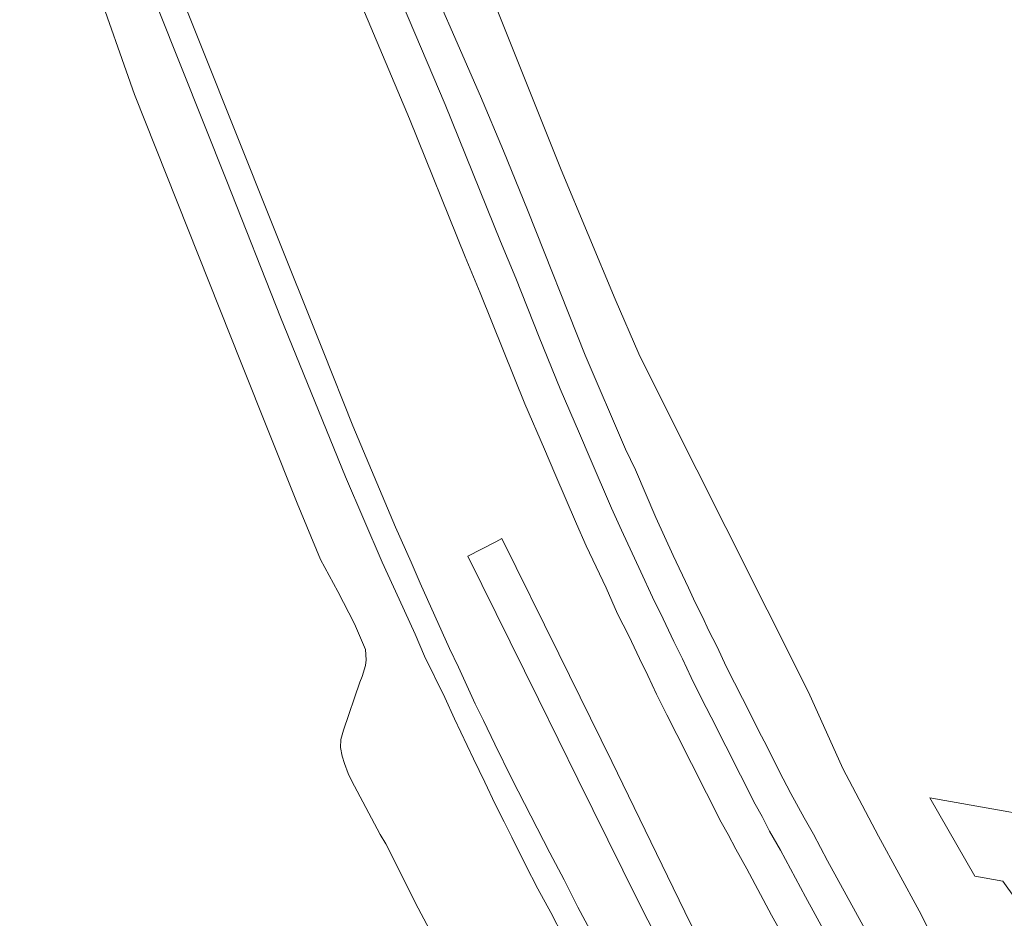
# Model space of a CAD drawing. Header units: metres. Extents: x 151213 to 156373, y 469495 to 475754.
# Tile 34 of 230: x 153708 to 153800, y 471581 to 471664. Entities that reach past the tile are written whole.
import ezdxf

# ---------------------------------------------------------------- set-up
doc = ezdxf.new("R2010")
doc.units = ezdxf.units.M
for name, color, linetype, lineweight in [('B-WE-OG-TERREIN_BEGROEID-GV', 252, 'Continuous', 18), ('B-WE-VH-GESLOTENVERHARDING_ASFALT-GV', 252, 'Continuous', 18), ('B-WE-VH-OPENVERHARDING_BETONSTRAATSTEEN-GV', 252, 'Continuous', 18)]:
    doc.layers.add(name, color=color, linetype=linetype, lineweight=lineweight)

msp = doc.modelspace()

# ---------------------------------------------------------------- linework, layer by layer
at = {"layer": 'B-WE-OG-TERREIN_BEGROEID-GV', "flags": 128}
for points in [[(153758.89, 471578.99), (153757.73, 471581.21), (153756.52, 471583.42), (153755.38, 471585.65), (153754.12, 471588.25), (153753.39, 471589.66), (153752.55, 471591.33), (153751.58, 471593.37), (153750.53, 471595.53), (153748.77, 471599.25), (153747.87, 471601.26), (153745.98, 471605.1), (153745.11, 471607.15), (153743.6, 471610.4), (153742.02, 471613.85), (153738.6, 471621.81), (153732.56, 471636.69), (153727.57, 471649.34), (153708.26, 471697.73)], [(153797.872, 471569.798), (153792.043, 471581.367), (153788.262, 471588.32), (153784.946, 471594.63), (153781.739, 471601.734), (153774.037, 471617.103), (153768.626, 471627.84), (153765.943, 471633.255), (153763.741, 471638.352), (153758.701, 471650.394), (153742.957, 471689.761)], [(153718.62, 471678.39), (153731.72, 471645.52), (153736.54, 471633.51), (153739.29, 471626.57), (153743.26, 471617.13), (153744.74, 471613.86), (153745.58, 471611.89), (153748.3, 471605.83), (153749.15, 471604.08), (153750.69, 471600.67), (153751.46, 471599.12), (153752.52, 471596.9), (153754.12, 471593.68), (153757.64, 471586.77), (153758.98, 471584.28), (153760.26, 471581.73), (153761.85, 471578.78)], [(153745.08, 471671.27), (153751.19, 471657.27), (153753.32, 471652.19), (153755.57, 471646.67), (153760.94, 471633.14), (153764.71, 471624.4), (153765.62, 471622.47), (153767.53, 471618.02), (153769.14, 471614.47), (153770.56, 471611.48), (153771.19, 471610.09), (153771.86, 471608.76), (153772.46, 471607.46), (153773.21, 471606.03), (153774.09, 471604.09), (153776.35, 471599.7), (153777.09, 471598.19), (153777.89, 471596.65), (153779.01, 471594.38), (153780.11, 471592.3), (153781.33, 471590.05), (153782.22, 471588.51), (153783.51, 471586.04), (153787.87, 471578.13)], [(153715.259, 471667.939), (153718.96, 471657.42), (153728.89, 471632.42), (153734.11, 471619.34), (153736.28, 471614.11), (153737.89, 471611.13), (153739.44, 471608.12), (153740.48, 471605.72), (153740.54, 471604.77), (153740.46, 471604.24), (153740.15, 471603.2), (153739.96, 471602.69), (153738.43, 471598.21), (153738.19, 471597.33), (153738.16, 471596.61), (153738.3, 471595.8), (153738.51, 471595.1), (153738.85, 471594.17), (153739.17, 471593.51), (153741.85, 471588.5), (153742.37, 471587.61), (153745.39, 471581.63), (153753.88, 471565.62)], [(153780.37, 471577.25), (153778.3, 471580.98), (153775.99, 471585.3), (153774.97, 471587.11), (153774.25, 471588.5), (153773.62, 471589.65), (153769.49, 471597.81), (153768.53, 471599.63), (153767.58, 471601.55), (153766.78, 471603.3), (153765.99, 471604.9), (153764.99, 471607.01), (153763.96, 471609.06), (153762.88, 471611.46), (153761.03, 471615.38), (153760.13, 471617.42), (153758.1, 471622.12), (153757.14, 471624.4), (153755.32, 471628.6), (153753.32, 471633.53), (153751.16, 471638.94), (153749.77, 471642.29), (153744.57, 471655.14), (153740.12, 471665.67)]]:
    msp.add_lwpolyline(points, dxfattribs=at)
for points in [[(153769.129, 471583.516), (153770.769, 471580.134), (153780.499, 471563.005), (153777.763, 471561.485), (153770.465, 471573.242), (153765.835, 471582.347), (153760.269, 471593.633), (153756.584, 471601.104), (153750.017, 471614.417), (153752.608, 471615.767), (153753.173, 471616.062), (153758.473, 471605.317), (153763.411, 471595.305)], [(153765.835, 471582.347), (153770.465, 471573.242), (153777.763, 471561.485), (153780.499, 471563.005), (153770.769, 471580.134), (153769.129, 471583.516), (153763.411, 471595.305), (153758.473, 471605.317), (153753.173, 471616.062), (153752.608, 471615.767), (153750.017, 471614.417), (153756.584, 471601.104), (153760.269, 471593.633)]]:
    msp.add_lwpolyline(points, close=True, dxfattribs=at)
at = {"layer": 'B-WE-VH-GESLOTENVERHARDING_ASFALT-GV', "flags": 128}
for points in [[(153708.26, 471697.73), (153727.57, 471649.34), (153732.56, 471636.69), (153738.6, 471621.81), (153742.02, 471613.85), (153743.6, 471610.4), (153745.11, 471607.15), (153745.98, 471605.1), (153747.87, 471601.26), (153748.77, 471599.25), (153750.53, 471595.53), (153751.58, 471593.37), (153752.55, 471591.33), (153753.39, 471589.66), (153754.12, 471588.25), (153755.38, 471585.65), (153756.52, 471583.42), (153757.73, 471581.21), (153758.89, 471578.99)], [(153761.85, 471578.78), (153760.26, 471581.73), (153758.98, 471584.28), (153757.64, 471586.77), (153754.12, 471593.68), (153752.52, 471596.9), (153751.46, 471599.12), (153750.69, 471600.67), (153749.15, 471604.08), (153748.3, 471605.83), (153745.58, 471611.89), (153744.74, 471613.86), (153743.26, 471617.13), (153739.29, 471626.57), (153736.54, 471633.51), (153731.72, 471645.52), (153718.62, 471678.39)], [(153787.87, 471578.13), (153783.51, 471586.04), (153782.22, 471588.51), (153781.33, 471590.05), (153780.11, 471592.3), (153779.01, 471594.38), (153777.89, 471596.65), (153777.09, 471598.19), (153776.35, 471599.7), (153774.09, 471604.09), (153773.21, 471606.03), (153772.46, 471607.46), (153771.86, 471608.76), (153771.19, 471610.09), (153770.56, 471611.48), (153769.14, 471614.47), (153767.53, 471618.02), (153765.62, 471622.47), (153764.71, 471624.4), (153760.94, 471633.14), (153755.57, 471646.67), (153753.32, 471652.19), (153751.19, 471657.27), (153745.08, 471671.27)], [(153743.399, 471667.112), (153747.887, 471656.491), (153753.049, 471643.735), (153754.47, 471640.311), (153756.665, 471634.813), (153758.619, 471629.996), (153760.416, 471625.85), (153761.403, 471623.506), (153763.396, 471618.89), (153764.307, 471616.826), (153766.128, 471612.967), (153767.196, 471610.593), (153768.205, 471608.585), (153769.209, 471606.467), (153770.012, 471604.84), (153770.806, 471603.104), (153771.735, 471601.226), (153772.685, 471599.425), (153776.785, 471591.325), (153777.412, 471590.18), (153778.12, 471588.813), (153779.12, 471587.038), (153781.452, 471582.678), (153783.464, 471579.052)], [(153783.464, 471579.052), (153781.452, 471582.678), (153779.12, 471587.038), (153778.12, 471588.813), (153777.412, 471590.18), (153776.785, 471591.325), (153772.685, 471599.425), (153771.735, 471601.226), (153770.806, 471603.104), (153770.012, 471604.84), (153769.209, 471606.467), (153768.205, 471608.585), (153767.196, 471610.593), (153766.128, 471612.967), (153764.307, 471616.826), (153763.396, 471618.89), (153761.403, 471623.506), (153760.416, 471625.85), (153758.619, 471629.996), (153756.665, 471634.813), (153754.47, 471640.311), (153753.049, 471643.735), (153747.887, 471656.491), (153743.399, 471667.112)], [(153740.12, 471665.67), (153744.57, 471655.14), (153749.77, 471642.29), (153751.16, 471638.94), (153753.32, 471633.53), (153755.32, 471628.6), (153757.14, 471624.4), (153758.1, 471622.12), (153760.13, 471617.42), (153761.03, 471615.38), (153762.88, 471611.46), (153763.96, 471609.06), (153764.99, 471607.01), (153765.99, 471604.9), (153766.78, 471603.3), (153767.58, 471601.55), (153768.53, 471599.63), (153769.49, 471597.81), (153773.62, 471589.65), (153774.25, 471588.5), (153774.97, 471587.11), (153775.99, 471585.3), (153778.3, 471580.98), (153780.37, 471577.25)]]:
    msp.add_lwpolyline(points, dxfattribs=at)
at = {"layer": 'B-WE-VH-OPENVERHARDING_BETONSTRAATSTEEN-GV', "flags": 128}
msp.add_lwpolyline([(153841.192, 471579.582), (153842.354, 471586.14), (153837.369, 471587.055), (153837.035, 471585.13), (153833.936, 471583.146), (153809.323, 471587.516), (153808.106, 471589.24), (153793.059, 471591.905), (153797.242, 471584.61), (153799.86, 471584.131), (153801.036, 471582.5), (153808.646, 471581.15), (153808.603, 471580.903), (153810.342, 471582.086), (153831.714, 471578.273)], dxfattribs=at)

doc.saveas('drawing.dxf')
